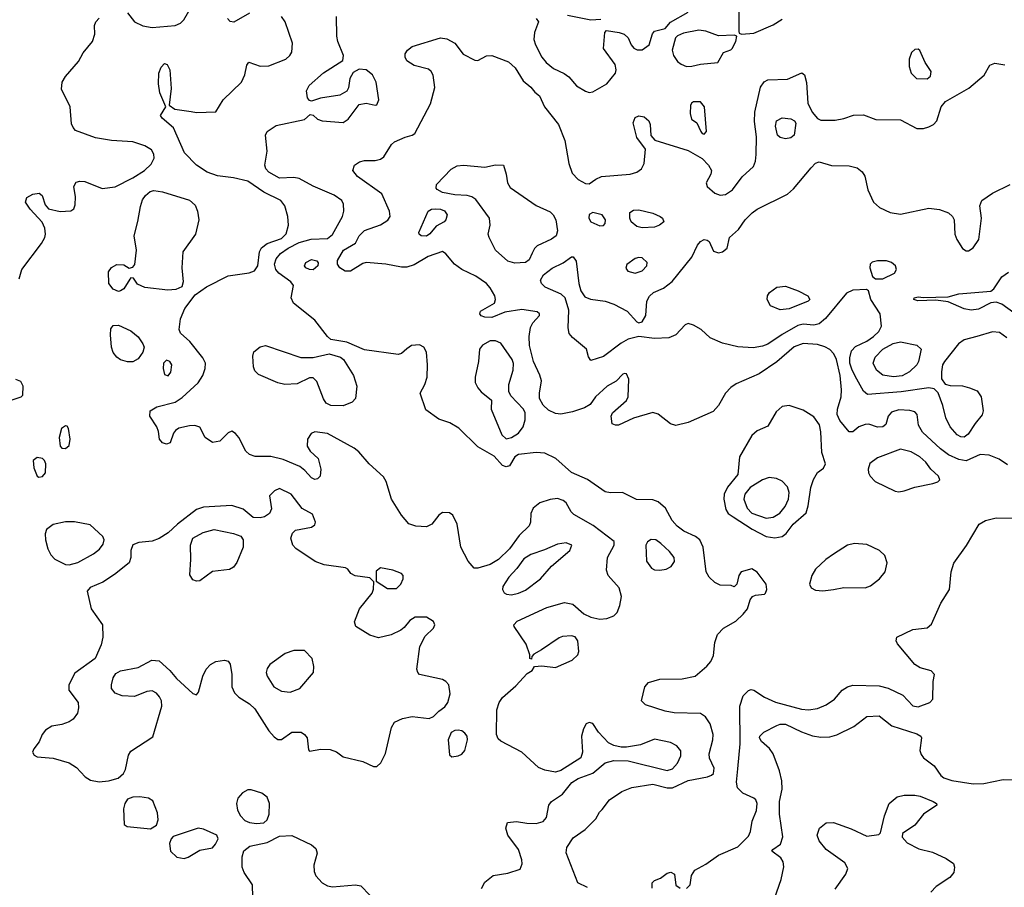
# Model space of a CAD drawing. Extents: x 1173029 to 1307123, y 522559 to 678521.
# Tile 92 of 256: x 1203856 to 1209421, y 557730 to 562638. Entities that reach past the tile are written whole.
import ezdxf

# ---------------------------------------------------------------- set-up
doc = ezdxf.new("R2010")
doc.units = 0

msp = doc.modelspace()

# ---------------------------------------------------------------- linework, layer by layer
at = {"layer": '0CON10XD'}
for points in [[(1204465, 562676.7), (1204504, 562625), (1204552.4, 562602.4), (1204605, 562593.5), (1204735, 562604.6), (1204765, 562618.5), (1204783.2, 562636.8), (1204889.1, 562820.9)], [(1205155.5, 562674.5), (1205066.1, 562623.9), (1205045, 562626.7), (1205031.2, 562645)], [(1206776, 562645), (1206788, 562625), (1206765.5, 562565), (1206762.9, 562525), (1206770.9, 562495), (1206807.1, 562425), (1206831.8, 562395), (1206872.4, 562362.4), (1206934.1, 562334.1), (1206960.8, 562315), (1207003.8, 562263.8), (1207055, 562232.7), (1207075, 562226.5), (1207095, 562229.1), (1207174.6, 562275.4), (1207224.4, 562335), (1207228.1, 562355), (1207221.4, 562385), (1207156.7, 562475), (1207162.5, 562565), (1207173, 562577), (1207245, 562565.7), (1207273.3, 562555), (1207294.4, 562534.4), (1207312.5, 562495), (1207327.6, 562477.6), (1207347, 562467), (1207375, 562467.5), (1207414.3, 562495.7), (1207432.7, 562557.3), (1207445, 562572.5), (1207505, 562587.5), (1207535, 562623.3), (1207635, 562680)], [(1207920.6, 562715), (1207921.2, 562571.2), (1207922.5, 562562.5), (1207936.2, 562556.2), (1208005, 562561.2), (1208115, 562609.5), (1208165, 562640)], [(1203853, 561173), (1203867.5, 561225), (1203978.8, 561371.2), (1203998.2, 561405), (1204002.7, 561425), (1203998.9, 561458.9), (1203982.4, 561492.4), (1203915.5, 561565.5), (1203888, 561605), (1203897.1, 561632.9), (1203929.7, 561650.3), (1203965.7, 561655.7), (1203983.1, 561643.1), (1204000, 561590), (1204018.7, 561568.7), (1204085, 561553.3), (1204145, 561555.8), (1204161.9, 561568.1), (1204169.2, 561590.8), (1204170.9, 561635), (1204161.2, 561695), (1204175, 561718.8), (1204195.7, 561724.3), (1204225, 561722.2), (1204322.9, 561682.9), (1204395, 561692.3), (1204495, 561743.3), (1204560.6, 561785), (1204599.4, 561820.6), (1204616.7, 561855), (1204615, 561876.7), (1204601.5, 561901.5), (1204562.5, 561925), (1204495, 561946.6), (1204375, 561954.6), (1204285, 561969.4), (1204171.2, 562011.2), (1204157.3, 562027.3), (1204149.7, 562049.7), (1204141.9, 562145), (1204093.1, 562245), (1204096.2, 562285), (1204115, 562317.1), (1204187.9, 562402.1), (1204215, 562450), (1204268, 562515), (1204280, 562555), (1204278, 562605), (1204286.2, 562625), (1204304.5, 562645.5)], [(1206674.6, 557944.6), (1206615.7, 558025), (1206603.8, 558065), (1206613.6, 558096.4), (1206665, 558103.3), (1206723.2, 558093.2), (1206775, 558092.2), (1206815, 558102.5), (1206834.1, 558125.9), (1206846.2, 558195), (1206862, 558215), (1206925, 558256.9), (1206976, 558324), (1207013.4, 558346.6), (1207095, 558376.5), (1207165, 558434.3), (1207215, 558447.5), (1207295, 558445.6), (1207515, 558390.4), (1207545, 558400), (1207575, 558433.1), (1207593.6, 558475), (1207592.4, 558502.4), (1207570.5, 558530.5), (1207535, 558550), (1207445, 558568.8), (1207365, 558535.5), (1207285, 558522.2), (1207255, 558523.1), (1207215, 558532.5), (1207185, 558548), (1207128.3, 558608.3), (1207095, 558656.9), (1207075, 558663.3), (1207057.5, 558655), (1207042.6, 558627.4), (1207032.2, 558585), (1207037.5, 558495), (1207026.9, 558463.1), (1206915, 558391.4), (1206885, 558382.2), (1206825, 558393.5), (1206788.1, 558408.1), (1206695, 558495.5), (1206576.2, 558556.2), (1206560.2, 558570.2), (1206551.5, 558595), (1206552.5, 558735), (1206565.4, 558775), (1206585.7, 558804.3), (1206660.9, 558869.2), (1206725, 558940), (1206753, 558957), (1206765, 558980), (1206807.5, 558982.5), (1206885, 558974.4), (1206979.2, 559015), (1207010.6, 559045), (1207016.5, 559065), (1207010.6, 559125), (1206996.4, 559146.4), (1206975, 559152.5), (1206925, 559148.1), (1206905, 559140.6), (1206805.8, 559074.2), (1206761.7, 559048.3), (1206750, 559035), (1206748.3, 559021.7), (1206740, 559025), (1206740, 559045), (1206718.8, 559105), (1206650.8, 559205), (1206649.2, 559215), (1206667.1, 559235), (1206835, 559313.6), (1206935, 559341.4), (1206982.1, 559332.1), (1207045, 559278), (1207085, 559258.6), (1207135, 559246.9), (1207175, 559250), (1207214.4, 559265.6), (1207232.5, 559285), (1207248.1, 559325), (1207257.8, 559375), (1207244.7, 559424.7), (1207182.9, 559495), (1207172.9, 559525), (1207178.1, 559595), (1207216.2, 559665), (1207216.1, 559686.1), (1207096.6, 559776.6), (1206988.6, 559838.6), (1206972.3, 559855), (1206945.6, 559905), (1206928.7, 559918.7), (1206895, 559929.6), (1206854.5, 559924.5), (1206795.8, 559904.2), (1206758.2, 559875), (1206744.7, 559845.3), (1206743.6, 559795), (1206736.4, 559775), (1206680.1, 559719.9), (1206624.7, 559645), (1206562.3, 559585), (1206515, 559555.9), (1206445, 559535.6), (1206425.7, 559535.7), (1206390, 559575), (1206350, 559655), (1206329.2, 559785), (1206303.3, 559835), (1206285, 559848), (1206245, 559850.8), (1206225, 559836), (1206185.4, 559784.6), (1206155, 559769.4), (1206095, 559772.7), (1206056.1, 559786.1), (1206014.4, 559835), (1205957.1, 559925), (1205926.7, 560025), (1205911.4, 560051.4), (1205831.2, 560125), (1205773.8, 560193.8), (1205746.2, 560213.8), (1205595, 560296.4), (1205525, 560307.1), (1205502.6, 560297.4), (1205482.9, 560265), (1205481.4, 560225), (1205498, 560198), (1205543.5, 560155), (1205558.9, 560095), (1205554.2, 560055), (1205539.6, 560040.4), (1205525, 560036.9), (1205505, 560046.9), (1205468.2, 560088.2), (1205439.9, 560109.9), (1205345, 560150.5), (1205275, 560166.7), (1205187.5, 560167.5), (1205155, 560178.8), (1205135, 560196.7), (1205094.3, 560275), (1205075, 560298), (1205055, 560310), (1205035, 560300.8), (1204986.6, 560253.4), (1204945.5, 560245.5), (1204904.6, 560274.6), (1204873.6, 560333.6), (1204845, 560343.3), (1204815, 560340.6), (1204755, 560328), (1204737.5, 560315), (1204725, 560300), (1204706.7, 560245), (1204685, 560236.2), (1204663.3, 560245), (1204646.7, 560265), (1204640.7, 560309.3), (1204631.2, 560335), (1204592, 560395), (1204594, 560425), (1204631.7, 560448.3), (1204734, 560475), (1204775, 560500.5), (1204865, 560583.3), (1204890.9, 560625), (1204903.6, 560665), (1204905.5, 560695), (1204891.5, 560725), (1204817.2, 560817.2), (1204765.8, 560865), (1204756.9, 560885), (1204765, 560946.7), (1204790, 561005), (1204848.6, 561081.4), (1204912.4, 561127.6), (1205035, 561189.8), (1205153.5, 561206.5), (1205182.8, 561217.2), (1205201.7, 561245), (1205211.1, 561325), (1205222.6, 561347.4), (1205255, 561371.2), (1205335, 561400.6), (1205363.1, 561426.9), (1205374.7, 561474.7), (1205371.6, 561525), (1205355.4, 561585), (1205331.1, 561615), (1205235, 561662.3), (1205145, 561725.3), (1205063.9, 561743.9), (1204974.8, 561754.8), (1204915.7, 561775), (1204854.8, 561814.8), (1204787.3, 561885), (1204725.9, 562025.9), (1204660.5, 562080.5), (1204652.5, 562095), (1204682.5, 562145), (1204648.5, 562225), (1204640.9, 562275), (1204642.7, 562335), (1204655, 562369.2), (1204675, 562390), (1204688.6, 562385), (1204705.4, 562355), (1204711.4, 562248.6), (1204700, 562155), (1204732.5, 562132.5), (1204825, 562118.6), (1204855, 562113.1), (1204965, 562117.5), (1205005.7, 562185), (1205110, 562285), (1205129.2, 562325), (1205139.5, 562380.5), (1205151.7, 562398.3), (1205215.4, 562375.4), (1205265, 562377.5), (1205360.8, 562415), (1205382.9, 562435), (1205394.4, 562455), (1205397.1, 562505), (1205356.5, 562625), (1205335.3, 562655.3)], [(1205634.2, 561645.8), (1205515, 561697.1), (1205435, 561739.6), (1205405, 561745.4), (1205325, 561741.8), (1205263.5, 561775), (1205247.5, 561795), (1205242.5, 561815), (1205254.6, 561895), (1205245.6, 561985), (1205255, 562006), (1205305, 562038.6), (1205465, 562072.5), (1205498.3, 562101.7), (1205515, 562097.5), (1205540, 562075), (1205565, 562065.7), (1205685, 562055.7), (1205712.5, 562075), (1205775, 562158), (1205815, 562165.8), (1205865, 562154), (1205875, 562156.7), (1205885.8, 562185), (1205870.6, 562285), (1205849.4, 562325), (1205815, 562354.5), (1205775, 562357.8), (1205741.3, 562338.7), (1205722.9, 562305), (1205715, 562252.5), (1205705.6, 562234.4), (1205665, 562211.1), (1205556.9, 562193.1), (1205505, 562177.5), (1205495, 562180), (1205482.5, 562195), (1205476.7, 562235), (1205492, 562265), (1205572.3, 562337.7), (1205682.9, 562407.1), (1205687.1, 562435), (1205654.7, 562514.7), (1205648.2, 562545), (1205646.8, 562656.8)], [(1207141.7, 562638.3), (1207085, 562634.2), (1206952.4, 562662.4)], [(1207625, 562372.9), (1207655, 562374.4), (1207705, 562385.5), (1207802.5, 562395), (1207835, 562452.5), (1207875, 562466.7), (1207883.3, 562475), (1207903.8, 562515), (1207910, 562545), (1207895, 562550), (1207805, 562546.7), (1207735, 562573.8), (1207695, 562578.5), (1207608.8, 562561.2), (1207573.9, 562546.1), (1207563.3, 562535), (1207544.1, 562465.9), (1207552, 562435), (1207575, 562402), (1207595.4, 562385.4), (1207625, 562372.9)], [(1207176, 560565), (1207110.5, 560505), (1207079.6, 560460.4), (1207047.8, 560442.2), (1206980.2, 560419.8), (1206915, 560406.7), (1206885, 560410), (1206845, 560429.4), (1206815, 560458.1), (1206794.7, 560495), (1206793.5, 560525), (1206805.3, 560595.3), (1206796.8, 560626.8), (1206760.4, 560705), (1206738.2, 560795), (1206736.2, 560845), (1206743.4, 560896.6), (1206756.2, 560923.8), (1206793.8, 560965), (1206793.3, 560975), (1206780, 560985), (1206695, 560999.5), (1206597.4, 560982.6), (1206525, 560953.8), (1206484.6, 560954.6), (1206465, 560962.5), (1206456, 560975), (1206461.3, 560988.7), (1206540, 561035), (1206545.6, 561054.4), (1206541.1, 561075), (1206515, 561122), (1206494.3, 561145), (1206435, 561186.9), (1206356, 561224), (1206314.1, 561254.1), (1206265, 561314.3), (1206245, 561326.5), (1206165, 561298.1), (1206085, 561250.9), (1206045, 561238.5), (1206015, 561237.3), (1205925, 561255.5), (1205815, 561264), (1205795, 561258), (1205725, 561214.7), (1205695, 561216), (1205664.6, 561235), (1205653.2, 561255), (1205653.1, 561275), (1205685.6, 561335), (1205755, 561373.8), (1205775.7, 561415), (1205804.2, 561445), (1205895, 561477.8), (1205936.2, 561503.8), (1205950, 561525), (1205945.8, 561555), (1205903.7, 561653.7), (1205765, 561751.1), (1205739.4, 561785), (1205748.6, 561815), (1205776, 561834), (1205805, 561842.1), (1205865, 561840.8), (1205895, 561848), (1205915, 561861.2), (1205958.3, 561931.7), (1205975, 561946.2), (1206035, 561974.2), (1206075, 561984.3), (1206090, 561995), (1206177.9, 562162.1), (1206203.1, 562255), (1206193.9, 562323.9), (1206182.2, 562345), (1206167.1, 562357.1), (1206085, 562377.8), (1206044.4, 562405), (1206034.4, 562425), (1206035.6, 562445), (1206047.1, 562465), (1206075, 562486.5), (1206235, 562534.4), (1206270.3, 562530.3), (1206316.2, 562505), (1206363.2, 562443.2), (1206428.3, 562408.3), (1206445, 562406.2), (1206495, 562433.8), (1206523.9, 562436.1), (1206619.8, 562399.8), (1206656.2, 562366.2), (1206701.2, 562291.2), (1206745, 562256), (1206767, 562227), (1206795, 562206.7), (1206822.7, 562145), (1206901.1, 562045), (1206936.5, 561955), (1206960, 561825), (1206979.7, 561769.7), (1207013.2, 561733.2), (1207055, 561712), (1207075, 561710), (1207113.3, 561736.7), (1207145, 561750), (1207306.7, 561765), (1207344.6, 561775.4), (1207370.8, 561795), (1207385.5, 561824.5), (1207392.5, 561905), (1207345, 561972), (1207323.3, 562055), (1207334, 562085), (1207355, 562094.3), (1207385, 562088.6), (1207412, 562065), (1207420, 562045), (1207422.7, 561982.7), (1207445.7, 561955.7), (1207635, 561898.7), (1207712.7, 561852.7), (1207750, 561815), (1207765.7, 561785), (1207761.9, 561765), (1207735.6, 561715), (1207741.1, 561695), (1207785, 561656.9), (1207815, 561644.6), (1207845, 561648.8), (1207885.6, 561675), (1207940.6, 561749.4), (1208003, 561807), (1208015, 561837.5), (1208019.1, 561875), (1208021, 561975), (1208008.5, 562061.5), (1208012, 562115), (1208043.4, 562256.6), (1208064.5, 562285.5), (1208085, 562298), (1208195, 562300.7), (1208277.6, 562337.6), (1208291.1, 562325), (1208302.7, 562282.7), (1208310.7, 562165), (1208335.8, 562115), (1208365, 562079.6), (1208385, 562070), (1208465, 562069.1), (1208515, 562078.9), (1208568.3, 562098.3), (1208625, 562100), (1208695, 562073.3), (1208835, 562072.2), (1208927, 562023), (1208965, 562023.3), (1208995, 562031.1), (1209020.8, 562045), (1209039.4, 562065), (1209065.4, 562144.6), (1209089.5, 562175), (1209220.1, 562249.9), (1209306.9, 562323.1), (1209339.1, 562380.9), (1209367.9, 562392.1), (1209425, 562381.8)], [(1208985, 562303.3), (1209005, 562317.5), (1209008.8, 562345), (1208975, 562396.2), (1208943.4, 562463.4), (1208935, 562470.8), (1208915, 562469.4), (1208897.6, 562452.4), (1208882.7, 562415), (1208883.1, 562373.1), (1208894.5, 562335), (1208925, 562304.3), (1208985, 562303.3)], [(1207725, 561991.2), (1207738.8, 562005), (1207727.5, 562145), (1207705, 562173.3), (1207665, 562172.5), (1207652.5, 562165), (1207647, 562153), (1207646.4, 562106.4), (1207653.8, 562075), (1207683.9, 562053.9), (1207706.7, 562005), (1207713.3, 561995), (1207725, 561991.2)], [(1208185, 561964.7), (1208155, 561971.8), (1208138.6, 561985), (1208128.1, 562035), (1208132.9, 562065), (1208165, 562082.1), (1208215, 562077.1), (1208235.3, 562065.3), (1208243.2, 562053.2), (1208234.3, 561985), (1208215, 561970.4), (1208185, 561964.7)], [(1206655, 561260), (1206615, 561272), (1206546.2, 561335), (1206508.8, 561405), (1206503.8, 561425), (1206516.2, 561475), (1206512, 561515), (1206435, 561620), (1206412.5, 561635), (1206385, 561642.5), (1206315, 561647.1), (1206245, 561660), (1206215, 561676.7), (1206210, 561685), (1206212.5, 561705), (1206295, 561792.9), (1206329.5, 561810.5), (1206365, 561814.6), (1206485, 561804), (1206545, 561816.2), (1206590, 561815), (1206606, 561765), (1206612.5, 561715), (1206628.8, 561688.8), (1206775, 561586.7), (1206855, 561551.8), (1206871.5, 561535), (1206886.5, 561505), (1206895.8, 561444.2), (1206888, 561415), (1206862.7, 561397.3), (1206780.8, 561359.2), (1206765.5, 561344.5), (1206752.6, 561317.4), (1206735, 561278.8), (1206715, 561264), (1206655, 561260)], [(1208587.3, 560605), (1208561, 560655), (1208549, 560695), (1208548.8, 560725), (1208558.5, 560765), (1208580.1, 560789.9), (1208645, 560819.7), (1208681.5, 560845), (1208712.7, 560875), (1208727.3, 560905), (1208719.2, 560975), (1208666.5, 561055), (1208654, 561104), (1208642.3, 561112.3), (1208565, 561108.9), (1208528.8, 561091.2), (1208411.6, 560948.4), (1208375, 560917.3), (1208345, 560910.4), (1208285, 560915.3), (1208255, 560907.2), (1208165, 560857.1), (1208085, 560802.3), (1208055, 560790.8), (1208002.4, 560782.4), (1207915, 560787.1), (1207828.1, 560808.1), (1207759.1, 560839.1), (1207708, 560885), (1207665, 560910), (1207635, 560919.2), (1207617.6, 560912.4), (1207564.2, 560855), (1207525, 560838.2), (1207445, 560833.9), (1207355, 560846.7), (1207295, 560830.4), (1207255, 560808.9), (1207155, 560732.2), (1207085, 560710), (1207071.2, 560731.2), (1207060.6, 560775), (1206979.9, 560839.9), (1206962.7, 560862.7), (1206955.9, 560895), (1206959.1, 560995), (1206939.1, 561065), (1206915.8, 561085.8), (1206826.7, 561125), (1206805.6, 561145), (1206800.6, 561165), (1206816.2, 561193.8), (1206865, 561231.9), (1206927.4, 561262.6), (1206975, 561296.7), (1206985, 561296.7), (1207001.2, 561271.2), (1207016.9, 561145), (1207028.5, 561105), (1207051.1, 561071.1), (1207082.4, 561057.6), (1207165, 561046.1), (1207215, 561029.1), (1207288.8, 560988.8), (1207345, 560928.6), (1207355, 560922.9), (1207375, 560929.2), (1207395.5, 560965), (1207400.5, 561045), (1207415, 561074.3), (1207439.2, 561095), (1207495, 561120), (1207543.3, 561156.7), (1207656, 561295), (1207687.9, 561362.1), (1207705, 561383.8), (1207725, 561393.8), (1207741.7, 561391.7), (1207752.3, 561382.3), (1207778.3, 561328.3), (1207805, 561318.6), (1207828.8, 561325), (1207854.2, 561345.8), (1207868.8, 561405), (1207919.5, 561450.5), (1207956.7, 561505), (1207995.3, 561544.7), (1208025, 561565.5), (1208195, 561650.7), (1208229.3, 561680.7), (1208329.3, 561799.3), (1208355, 561827.1), (1208375, 561833.8), (1208445, 561813.8), (1208545, 561810.5), (1208589.4, 561799.4), (1208617.6, 561777.6), (1208633, 561753), (1208649.4, 561675), (1208682.2, 561605), (1208715.7, 561575), (1208777, 561547), (1208835, 561537.7), (1208995, 561571.8), (1209055, 561563.8), (1209106, 561545), (1209128.6, 561525), (1209137.8, 561505), (1209142.2, 561425), (1209153.3, 561395), (1209185, 561344), (1209205, 561330), (1209218.8, 561331.2), (1209245, 561346.7), (1209278.1, 561395), (1209292.9, 561515), (1209283.1, 561585), (1209294.7, 561615.3), (1209355, 561657.1), (1209455.3, 561704.7)], [(1204415, 561100), (1204385, 561113.3), (1204360, 561145), (1204358.3, 561211.7), (1204374.5, 561235.5), (1204405, 561254), (1204445, 561251.2), (1204475, 561232.5), (1204495, 561237.5), (1204507, 561253), (1204516.9, 561335), (1204503.5, 561415), (1204524.4, 561495.6), (1204538.2, 561581.8), (1204551, 561619), (1204567.2, 561642.8), (1204593.9, 561666.1), (1204615, 561671.1), (1204663.3, 561663.3), (1204815, 561617.8), (1204848, 561588), (1204861.9, 561555), (1204868.9, 561505), (1204848.8, 561425), (1204778.9, 561325), (1204773.1, 561235), (1204780, 561155), (1204772.3, 561127.7), (1204737.6, 561112.4), (1204692.4, 561107.6), (1204563.8, 561123.8), (1204521.4, 561141.4), (1204500, 561175), (1204485, 561177.5), (1204479.3, 561170.7), (1204443.9, 561116.1), (1204425, 561103.3), (1204415, 561100)], [(1207065, 557730), (1207010, 557755), (1206944.5, 557925), (1206949.5, 557955), (1206985, 558010), (1207052.6, 558057.4), (1207113, 558117), (1207133.3, 558155), (1207149.2, 558170.8), (1207190, 558225), (1207258.6, 558271.4), (1207316.2, 558295), (1207435, 558313.9), (1207515, 558293.3), (1207545, 558293.3), (1207635, 558334.7), (1207743.3, 558355), (1207766.2, 558363.8), (1207777.5, 558375), (1207781.1, 558405), (1207755, 558461.2), (1207752.3, 558485), (1207774.5, 558565), (1207775.5, 558595), (1207759.5, 558655), (1207733.1, 558695), (1207703.6, 558713.6), (1207555, 558718.2), (1207505, 558726.7), (1207393.2, 558763.2), (1207371.2, 558785), (1207390, 558865), (1207410.7, 558889.3), (1207475, 558907.1), (1207600.2, 558909.8), (1207674.3, 558925), (1207739.6, 558980.4), (1207761.7, 559008.3), (1207777.9, 559042.1), (1207785.5, 559115), (1207800.2, 559159.8), (1207834.5, 559195.5), (1207903.8, 559236.2), (1207945.7, 559275), (1207969.2, 559305), (1207984.1, 559355.9), (1207997.5, 559375), (1208015, 559383.3), (1208065, 559388.8), (1208071.2, 559395), (1208079.2, 559415), (1208075.7, 559445), (1208025, 559513.8), (1207995, 559532), (1207933.3, 559515), (1207920, 559495), (1207910, 559445), (1207895, 559430), (1207877.5, 559437.5), (1207815, 559440), (1207785, 559454), (1207754, 559485), (1207735.8, 559515), (1207718.6, 559655), (1207700, 559695), (1207675.4, 559715.4), (1207610.8, 559745), (1207572.3, 559772.3), (1207543.1, 559805), (1207506.7, 559875), (1207465, 559910), (1207435, 559921.2), (1207343.3, 559923.3), (1207263.7, 559963.7), (1207195, 559961.1), (1207165, 559966.7), (1207065, 560037.5), (1206975, 560076.9), (1206885.8, 560155), (1206825, 560186.2), (1206775, 560190), (1206675, 560177.8), (1206655.5, 560164.5), (1206625, 560114), (1206605, 560108), (1206585, 560116), (1206538.1, 560168.1), (1206445, 560221.2), (1206337.9, 560327.9), (1206286.8, 560356.8), (1206225, 560378.9), (1206151.2, 560431.2), (1206120, 560525), (1206145.8, 560574.2), (1206158.6, 560615), (1206161.4, 560685), (1206155, 560757.5), (1206141.2, 560785), (1206115, 560798), (1206070, 560795), (1206045, 560776.7), (1206015, 560748.8), (1205995, 560744.3), (1205805, 560770.6), (1205705, 560814.4), (1205615, 560828.6), (1205595, 560845.6), (1205525, 560938.2), (1205403.8, 561033.8), (1205391.1, 561065), (1205403.6, 561135), (1205389.1, 561155), (1205321.5, 561205), (1205303.5, 561225), (1205295.9, 561255), (1205305.9, 561285), (1205330.8, 561315), (1205373.1, 561345), (1205435, 561377.1), (1205503.9, 561396.1), (1205595, 561400.3), (1205625, 561423.6), (1205681.1, 561525), (1205688.9, 561555), (1205685.5, 561595), (1205676.7, 561615), (1205634.2, 561645.8)], [(1206155, 561413.8), (1206125.6, 561415.6), (1206114.4, 561424.4), (1206112.9, 561435), (1206164.6, 561555.4), (1206184.3, 561565.7), (1206205, 561567.5), (1206235, 561565.8), (1206256.8, 561556.8), (1206271.4, 561535), (1206264.2, 561505), (1206255, 561494.4), (1206209.6, 561470.4), (1206175, 561426.9), (1206155, 561413.8)], [(1207375, 561460.5), (1207345, 561468.1), (1207312.9, 561495), (1207304.2, 561515.8), (1207305, 561547.5), (1207325, 561560.8), (1207355, 561562.5), (1207435, 561543.6), (1207476.2, 561525), (1207490, 561515), (1207496.7, 561495), (1207473.3, 561475), (1207445, 561464.4), (1207375, 561460.5)], [(1207135, 561471.4), (1207155, 561474.2), (1207164.4, 561485.6), (1207166.4, 561505), (1207148, 561535), (1207095, 561547.1), (1207075, 561536.7), (1207072.9, 561515), (1207085, 561494.3), (1207135, 561471.4)], [(1205515, 561223.3), (1205495, 561224.6), (1205474.2, 561235), (1205465.7, 561245), (1205472.5, 561265), (1205505, 561280.8), (1205534.6, 561274.6), (1205542.8, 561262.8), (1205541.8, 561245), (1205515, 561223.3)], [(1207335, 561204.6), (1207375, 561216.7), (1207400.6, 561245), (1207402.9, 561265), (1207375, 561290), (1207355, 561293.5), (1207335, 561287.5), (1207287, 561253), (1207282.9, 561232.9), (1207293.8, 561215), (1207335, 561204.6)], [(1208692.5, 561172.5), (1208735, 561172.9), (1208801.2, 561205), (1208811.2, 561225), (1208806, 561245), (1208783.8, 561265), (1208755, 561274.4), (1208705, 561274.4), (1208674.2, 561265.8), (1208663.8, 561255), (1208661.2, 561235), (1208675.9, 561185.9), (1208692.5, 561172.5)], [(1209475, 560979.5), (1209408.2, 561028.2), (1209375, 561040.9), (1209345, 561035.5), (1209275, 561000.5), (1209235, 560994.4), (1209195, 561002.5), (1209105, 561041.2), (1209035, 561051.2), (1208931.7, 561048.3), (1208910, 561055), (1208911.2, 561065), (1208935, 561070.8), (1208965, 561066), (1209105, 561070), (1209165, 561086.9), (1209345, 561102.5), (1209362, 561115), (1209406.7, 561183.3), (1209445, 561210.6)], [(1208155, 560996.1), (1208099.7, 561019.7), (1208080.8, 561055), (1208082.9, 561075), (1208094.5, 561095.5), (1208135, 561124.4), (1208185, 561131.2), (1208255.7, 561105), (1208310, 561075), (1208321.9, 561055), (1208312.9, 561045), (1208205, 561002.6), (1208155, 560996.1)], [(1204465, 560701.8), (1204425, 560714.5), (1204405, 560728.5), (1204385.2, 560755.2), (1204375.3, 560785), (1204368.5, 560855), (1204371.5, 560888.5), (1204385, 560908.6), (1204415, 560910.5), (1204485, 560877.7), (1204525, 560843.8), (1204551.6, 560805), (1204559.1, 560785), (1204551.8, 560758.2), (1204525, 560720.5), (1204495, 560702.7), (1204465, 560701.8)], [(1209435, 560838.9), (1209395, 560868.5), (1209355, 560872.1), (1209265.4, 560845.4), (1209195, 560827.2), (1209162.9, 560805), (1209082.5, 560705), (1209072.5, 560685), (1209065.9, 560645.9), (1209066.1, 560606.1), (1209086.2, 560576.2), (1209115, 560569.2), (1209185, 560566.4), (1209225, 560556.4), (1209268.7, 560538.7), (1209290.6, 560505), (1209301.2, 560425), (1209296.6, 560403.4), (1209255.9, 560354.1), (1209217.1, 560292.9), (1209195, 560277.3), (1209175, 560279.1), (1209155, 560290), (1209114.5, 560335), (1209090, 560385), (1209074.7, 560454.7), (1209047.5, 560527.5), (1209025, 560550), (1208995, 560555.7), (1208837.5, 560532.5), (1208648.3, 560518.3), (1208625, 560536.9), (1208587.3, 560605)], [(1205685, 560454.6), (1205615, 560454.7), (1205588.1, 560468.1), (1205572.4, 560492.4), (1205535, 560590.8), (1205515, 560611.4), (1205495, 560611.4), (1205425, 560578.5), (1205353.7, 560573.7), (1205315, 560583.1), (1205205, 560630.6), (1205185, 560652), (1205178.2, 560675), (1205174.5, 560735.5), (1205180.3, 560759.7), (1205215, 560787.1), (1205245, 560794.3), (1205445, 560728), (1205515, 560728), (1205605, 560748.2), (1205669.3, 560729.3), (1205685.5, 560715.5), (1205742.9, 560625), (1205762.5, 560565), (1205754.2, 560495), (1205734.6, 560475.4), (1205685, 560454.6)], [(1206605, 560266.2), (1206635, 560274.2), (1206675, 560299.2), (1206701.9, 560335), (1206713.5, 560375), (1206712.5, 560415), (1206703.1, 560435), (1206631.2, 560511.2), (1206621.2, 560535), (1206620.8, 560575), (1206645.4, 560655), (1206646.6, 560693.4), (1206640, 560715), (1206575, 560808.1), (1206545, 560821.5), (1206515, 560820.7), (1206472.4, 560797.6), (1206454.5, 560775), (1206450, 560705), (1206431.1, 560615), (1206430.6, 560585), (1206445, 560556.2), (1206465, 560533.8), (1206522.5, 560485), (1206520, 560435), (1206580.3, 560290.3), (1206605, 560266.2)], [(1209439.4, 560119.4), (1209392.6, 560152.6), (1209335, 560175.4), (1209285, 560177.9), (1209205, 560142.7), (1209165, 560150), (1209106, 560176), (1209060.1, 560210.1), (1208959.1, 560305), (1208937.3, 560345), (1208929.4, 560405), (1208915, 560419.5), (1208887.7, 560427.7), (1208825, 560431.3), (1208783, 560417), (1208764.3, 560395), (1208751.2, 560348.8), (1208735, 560334.2), (1208705, 560332.9), (1208655, 560349.1), (1208635, 560348.8), (1208600, 560335), (1208565, 560306.2), (1208545, 560306.7), (1208491.1, 560371.1), (1208476.2, 560405), (1208478.5, 560435), (1208499.5, 560505), (1208501.4, 560545), (1208492.8, 560625), (1208473.5, 560715), (1208457.5, 560747.5), (1208435, 560772.5), (1208407.8, 560787.8), (1208365, 560800.3), (1208285, 560805.8), (1208233.3, 560786.7), (1208135, 560702.1), (1208036.2, 560633.8), (1207905, 560577.3), (1207875, 560557.9), (1207846.2, 560525), (1207806.7, 560455), (1207775, 560421.8), (1207635, 560360), (1207565, 560342), (1207535, 560351.2), (1207465, 560407.5), (1207435, 560415.7), (1207325.6, 560384.4), (1207240, 560345), (1207223.9, 560343.9), (1207205, 560352.5), (1207200, 560395), (1207206.4, 560413.6), (1207285, 560483.8), (1207296.2, 560505), (1207298.8, 560605), (1207286.7, 560635), (1207275, 560636.7), (1207265, 560633.3), (1207226.9, 560593.1), (1207176, 560565)], [(1208795, 560617.1), (1208735, 560628.1), (1208698.7, 560655), (1208679.4, 560695), (1208691.7, 560728.3), (1208735, 560773.9), (1208793.8, 560806.2), (1208835, 560816.4), (1208927, 560797), (1208950.6, 560775), (1208936.6, 560705), (1208926.7, 560685), (1208885, 560645.9), (1208845, 560624.3), (1208795, 560617.1)], [(1204695, 560624.2), (1204710, 560645), (1204715.7, 560685), (1204703.8, 560705), (1204685, 560712.5), (1204668.1, 560695), (1204666.7, 560665), (1204675, 560631.2), (1204695, 560624.2)], [(1203813.2, 560486.8), (1203865, 560504), (1203873.3, 560515), (1203876.2, 560565), (1203861.7, 560591.7), (1203835, 560602.9)], [(1208125, 559706.9), (1208165, 559714.4), (1208188.5, 559731.5), (1208228.7, 559785), (1208300.8, 559849.2), (1208312.6, 559887.4), (1208328.2, 559991.8), (1208342.7, 560037.3), (1208365, 560076), (1208399.5, 560100.5), (1208411.2, 560125), (1208390.6, 560190.6), (1208384.1, 560305.9), (1208375.9, 560345.9), (1208345, 560392.2), (1208285, 560429.2), (1208205, 560455.4), (1208165, 560449.5), (1208131.1, 560418.9), (1208085, 560339.2), (1208025, 560312), (1207994.3, 560285.7), (1207924.6, 560165.4), (1207914.6, 560065), (1207856.1, 559993.9), (1207838.4, 559955), (1207836.5, 559925), (1207846.8, 559866.8), (1207861.2, 559845), (1207887.9, 559825), (1207996.1, 559756.1), (1208075, 559715.3), (1208125, 559706.9)], [(1204115, 560211.9), (1204135, 560230), (1204141.8, 560265), (1204132.5, 560325), (1204125, 560338.8), (1204115, 560341.2), (1204092, 560325), (1204079.2, 560275), (1204083.8, 560225), (1204094.4, 560214.4), (1204115, 560211.9)], [(1208825, 559967.8), (1208855, 559972.5), (1208915, 559993.6), (1209017.5, 560015), (1209046, 560024), (1209057.5, 560035), (1209050, 560055), (1209005.3, 560095.3), (1208977.5, 560135), (1208944.5, 560165), (1208895.6, 560194.4), (1208835, 560207.7), (1208705, 560158.7), (1208661.7, 560128.3), (1208652.5, 560095), (1208654.2, 560075), (1208663.1, 560055), (1208691.1, 560025), (1208805, 559971.5), (1208825, 559967.8)], [(1203965, 560050), (1203985, 560054.2), (1204001.2, 560075), (1204003.3, 560125), (1203996.7, 560145), (1203985.8, 560155.8), (1203955, 560160.8), (1203932.5, 560145), (1203935, 560102.5), (1203955, 560055.8), (1203965, 560050)], [(1208075, 559819), (1208115, 559824.7), (1208152.5, 559847.5), (1208182.9, 559885), (1208202.1, 559925), (1208206.2, 559963.8), (1208195, 559995.7), (1208165, 560027.8), (1208133.4, 560043.4), (1208092.4, 560047.6), (1208054.8, 560035.2), (1207985, 559991.2), (1207955.3, 559955), (1207950, 559925), (1207967.1, 559875), (1207995, 559846.7), (1208075, 559819)], [(1204305, 558326.4), (1204358, 558332), (1204365, 558333.8), (1204411.9, 558348.1), (1204443.1, 558375), (1204453.7, 558396.3), (1204471.7, 558478.3), (1204485, 558500), (1204608, 558582), (1204659.5, 558755), (1204656.7, 558785), (1204647, 558807), (1204628.6, 558828.6), (1204605, 558841.4), (1204575, 558838.1), (1204505, 558810), (1204435, 558812.5), (1204395, 558828.1), (1204375.6, 558855), (1204374.5, 558875), (1204384.5, 558915.5), (1204400.3, 558939.7), (1204425, 558955.6), (1204526.1, 558973.9), (1204602.5, 559015), (1204645, 559011.2), (1204705, 558956.7), (1204741.7, 558911.7), (1204835, 558827.5), (1204855, 558820), (1204866.4, 558833.6), (1204890.8, 558925), (1204910, 558965), (1204935, 558990), (1204965, 559007.1), (1205014.1, 559015.9), (1205035, 559008.8), (1205045, 558992.5), (1205055.5, 558935), (1205055.6, 558865), (1205070.9, 558830.9), (1205094, 558805), (1205155, 558768.1), (1205185, 558740.8), (1205265, 558616.2), (1205295, 558580.8), (1205315, 558567.1), (1205335, 558567.1), (1205395, 558607.8), (1205447, 558607), (1205466, 558595), (1205480, 558575), (1205488.3, 558508.3), (1205495, 558500), (1205557.7, 558512.3), (1205610.3, 558510.3), (1205647, 558497), (1205685, 558468.8), (1205795, 558442), (1205855, 558414.2), (1205875, 558414.2), (1205896.7, 558435), (1205922.8, 558487.2), (1205957.1, 558635), (1205975, 558664.2), (1206020, 558685), (1206075, 558696.7), (1206170, 558685), (1206194.1, 558695.9), (1206225, 558726.2), (1206258.3, 558751.7), (1206275.8, 558775), (1206288.5, 558825), (1206281.4, 558875), (1206265.4, 558895.4), (1206245, 558906.7), (1206116.7, 558935), (1206106, 558945), (1206100, 558965), (1206117.9, 559092.1), (1206148.3, 559151.7), (1206195, 559196.7), (1206202.5, 559215), (1206194.5, 559234.5), (1206155, 559259.2), (1206091.7, 559258.3), (1206060.5, 559239.5), (1206029.7, 559200.3), (1206010, 559185), (1205955, 559158), (1205885, 559140.8), (1205835, 559157.1), (1205756.2, 559205), (1205747.7, 559232.3), (1205777.1, 559305), (1205848, 559395), (1205856.2, 559416.2), (1205858.3, 559458.3), (1205835, 559480), (1205752.1, 559492.1), (1205727.5, 559505), (1205710, 559530), (1205697, 559537), (1205577.5, 559555), (1205526.7, 559573.3), (1205416.2, 559646.2), (1205400, 559665), (1205389.2, 559705), (1205397.3, 559732.7), (1205415, 559751.2), (1205505, 559768), (1205525, 559780), (1205528.8, 559795), (1205510.7, 559840.7), (1205452.9, 559872.9), (1205391.2, 559955), (1205325, 559985.7), (1205297, 559973), (1205268.8, 559945), (1205279.3, 559870.7), (1205267.5, 559845), (1205240, 559825), (1205215, 559820), (1205175, 559822.5), (1205119.6, 559869.6), (1205055, 559890.9), (1204895, 559881.5), (1204855, 559868.1), (1204748, 559785), (1204695, 559735.8), (1204645, 559702.9), (1204605, 559688.1), (1204528.8, 559681.2), (1204495, 559666.7), (1204483.9, 559636.1), (1204483.8, 559595), (1204473.8, 559565), (1204391.1, 559498.9), (1204325, 559456.7), (1204254.3, 559425.7), (1204236.7, 559405), (1204260, 559305), (1204323.3, 559215), (1204325.5, 559145), (1204317.4, 559102.6), (1204282, 559025), (1204168.3, 558941.7), (1204134.3, 558875), (1204134.3, 558845), (1204185.6, 558775), (1204188.9, 558745), (1204181.9, 558715), (1204158, 558682), (1204135, 558665.7), (1204095, 558651.4), (1204037.6, 558642.4), (1204001.4, 558618.6), (1203982.5, 558595), (1203966.8, 558553.2), (1203935, 558513.3), (1203928.8, 558495), (1203937.3, 558477.3), (1203955, 558467.5), (1204045, 558461.1), (1204135, 558434.4), (1204177.8, 558407.8), (1204225.4, 558355.4), (1204257, 558337), (1204305, 558326.4)], [(1204135, 559553.8), (1204185, 559568), (1204273.8, 559616.2), (1204307.2, 559642.8), (1204328.3, 559671.7), (1204334, 559695), (1204326, 559715), (1204255, 559780.6), (1204165, 559798.5), (1204115, 559798.5), (1204045, 559782.5), (1204006.6, 559753.4), (1204000.6, 559729.4), (1204002.4, 559695), (1204014.8, 559645), (1204031.3, 559611.3), (1204055, 559585.6), (1204115, 559556.2), (1204135, 559553.8)], [(1207625, 557723.8), (1207645.5, 557744.5), (1207652.7, 557797.3), (1207672.6, 557827.4), (1207735, 557861.5), (1207805, 557913.1), (1207915, 557960), (1207975, 558020), (1207986.1, 558046.1), (1207995.8, 558105), (1208021.2, 558165), (1208023.8, 558205), (1208016.5, 558225), (1208005.6, 558235), (1207942.7, 558262.8), (1207912.6, 558292.6), (1207906.9, 558325), (1207915, 558400), (1207927.6, 558542.4), (1207927.3, 558755), (1207945.9, 558814.1), (1207975, 558843.3), (1207991.3, 558848.7), (1208005, 558845.6), (1208065, 558805.3), (1208127.6, 558777.6), (1208275, 558737.5), (1208315, 558733.8), (1208365, 558741.9), (1208415, 558762.5), (1208461.2, 558795), (1208504.5, 558845.5), (1208535.6, 558864.4), (1208565, 558872.9), (1208715, 558870.7), (1208765, 558857.2), (1208847.6, 558817.6), (1208905, 558757.5), (1208935, 558750.4), (1209001.2, 558775), (1209018, 558795), (1209020, 558895), (1209026.7, 558935), (1209007.5, 558955), (1208945, 558971.4), (1208915, 558990), (1208817.9, 559107.9), (1208810, 559125), (1208814, 559145), (1208905, 559187.8), (1208985, 559197.5), (1209010.7, 559219.3), (1209062.7, 559337.3), (1209112.1, 559415), (1209121.5, 559515), (1209136.1, 559563.9), (1209207, 559663), (1209278.6, 559785), (1209314.5, 559805.5), (1209375, 559820), (1209465, 559818.8)], [(1204855, 559461.4), (1204835, 559469.2), (1204817, 559497), (1204823.8, 559585), (1204821.5, 559665), (1204835.3, 559704.7), (1204893.4, 559736.6), (1204955, 559754.7), (1205065, 559732.2), (1205106.2, 559716.2), (1205120, 559695), (1205118.5, 559655), (1205082.4, 559567.6), (1205065, 559542), (1205042.2, 559527.8), (1204945, 559516.5), (1204875, 559464.3), (1204855, 559461.4)], [(1206635, 559384.5), (1206675, 559393.5), (1206715, 559411.1), (1206799.2, 559475), (1206862.4, 559547.6), (1206966.2, 559635), (1206976.7, 559665), (1206945, 559678), (1206895, 559672), (1206821.7, 559638.3), (1206745, 559612.7), (1206705, 559589.1), (1206665.9, 559534.1), (1206620, 559485), (1206587.6, 559432.4), (1206585.7, 559415), (1206595, 559396), (1206607.6, 559387.6), (1206635, 559384.5)], [(1207475, 559524.6), (1207510.2, 559529.8), (1207538.1, 559545), (1207557.6, 559572.4), (1207556.2, 559595), (1207529.4, 559629.4), (1207480, 559675), (1207452, 559695), (1207425, 559698.2), (1207404.3, 559685), (1207394.4, 559665), (1207398.7, 559575), (1207426.4, 559536.3), (1207445, 559526.9), (1207475, 559524.6)], [(1208395, 559407.5), (1208455, 559414.5), (1208515, 559426.4), (1208635, 559424.5), (1208664.6, 559435.4), (1208715.4, 559474.6), (1208748, 559515), (1208759.2, 559565), (1208746.6, 559606.6), (1208715.4, 559635.4), (1208645, 559668.6), (1208575, 559675.8), (1208535, 559665.7), (1208455, 559615.6), (1208412.5, 559585), (1208355, 559530), (1208334.3, 559495), (1208321.2, 559445), (1208330, 559425), (1208355, 559410.8), (1208395, 559407.5)], [(1205985, 559420), (1206011.2, 559445), (1206023.8, 559475), (1206023.3, 559495), (1206013.3, 559505), (1205965, 559524.2), (1205895, 559537.5), (1205871.7, 559518.3), (1205871.7, 559461.7), (1205935, 559421.2), (1205985, 559420)], [(1205385, 558834.4), (1205439.2, 558855), (1205517.5, 558945), (1205518.8, 558978.8), (1205508.8, 559025), (1205465, 559070), (1205405, 559070), (1205356.4, 559053.6), (1205270, 558990), (1205255, 558967.5), (1205249.2, 558945), (1205254.3, 558925), (1205292.9, 558865), (1205335, 558838.9), (1205385, 558834.4)], [(1208111.4, 557635), (1208160, 557775), (1208175.9, 557845.9), (1208172, 557875), (1208157.3, 557897.3), (1208107.5, 557935), (1208113.3, 557945), (1208155.6, 557974.4), (1208170, 558015), (1208150.8, 558145), (1208151.4, 558215), (1208165.3, 558285.3), (1208163, 558333), (1208150.1, 558390.1), (1208114, 558485), (1208095, 558515.5), (1208049.4, 558555), (1208038.1, 558575), (1208039.4, 558585), (1208062, 558608), (1208134.8, 558645.3), (1208155, 558653.2), (1208185, 558653.2), (1208275, 558609.3), (1208337.4, 558587.4), (1208385, 558580), (1208435, 558581.3), (1208475, 558592.7), (1208570.9, 558639.2), (1208645, 558696.4), (1208715, 558700), (1208785, 558644.5), (1208927.9, 558597.9), (1208948.8, 558585), (1208954, 558575), (1208943.3, 558505), (1208950.8, 558480.8), (1208965, 558462.5), (1209025, 558417.9), (1209062.6, 558362.6), (1209079, 558349), (1209125, 558334.7), (1209246.2, 558316.2), (1209305, 558318.2), (1209415, 558340.6), (1209555, 558336.5)], [(1206298.3, 558468.3), (1206335, 558473.3), (1206355, 558483.8), (1206372.5, 558505), (1206387.8, 558565), (1206384.4, 558585), (1206373, 558603), (1206355, 558615.7), (1206335, 558620), (1206315, 558617.5), (1206294.4, 558605.6), (1206278, 558565), (1206285, 558480), (1206298.3, 558468.3)], [(1205195, 558090.7), (1205235, 558094.7), (1205255, 558112.5), (1205266.9, 558145), (1205267.2, 558205), (1205255, 558239.4), (1205225, 558263.5), (1205165, 558281.4), (1205145, 558281.4), (1205115, 558265.6), (1205089.4, 558235), (1205080.5, 558205), (1205087, 558167), (1205104, 558134), (1205128.8, 558108.8), (1205155, 558097.1), (1205195, 558090.7)], [(1204595, 558062), (1204628.3, 558081.7), (1204638.8, 558111.2), (1204635, 558152.5), (1204608.8, 558218.8), (1204584.5, 558234.5), (1204535, 558242.5), (1204495, 558240.9), (1204465, 558228.6), (1204449.4, 558205), (1204442.2, 558175), (1204446.7, 558085), (1204464, 558074), (1204595, 558062)], [(1208465, 557720.6), (1208525.5, 557805), (1208536.4, 557836.4), (1208519.4, 557869.4), (1208413.6, 557943.7), (1208375, 557994.2), (1208363.5, 558025), (1208377.1, 558065), (1208415, 558094.4), (1208455, 558097.3), (1208555, 558060.9), (1208645, 558019.1), (1208711.7, 558028.3), (1208721.7, 558038.3), (1208744.4, 558135), (1208770.8, 558205), (1208815, 558241.9), (1208855, 558251.2), (1208915, 558252), (1208945, 558245.3), (1209020, 558215), (1209037.5, 558205), (1209040, 558195), (1208965.3, 558144.7), (1208915, 558082), (1208846.7, 558035), (1208843.9, 558013.9), (1208872.7, 557982.7), (1208938.3, 557948.3), (1209015, 557930), (1209093.3, 557893.3), (1209134.5, 557864.5), (1209140, 557845), (1209136.4, 557813.6), (1209113.6, 557786.4), (1209035.5, 557734.5), (1209006.8, 557703.2)], [(1204785, 557893.5), (1204808.9, 557901.1), (1204875, 557940), (1204945, 557954.2), (1204962.9, 557975), (1204976.9, 558005), (1204970.8, 558025), (1204895, 558059.5), (1204865, 558065.6), (1204722.7, 558017.3), (1204711.2, 558005), (1204702.3, 557977.7), (1204709.2, 557935), (1204745, 557900.6), (1204785, 557893.5)], [(1205173.1, 557675), (1205171.2, 557745), (1205125.5, 557815), (1205113.6, 557845), (1205113.6, 557903.6), (1205123.6, 557936.3), (1205156.3, 557963.7), (1205255, 557984.7), (1205325, 558019.1), (1205395, 558023.8), (1205505, 557971.4), (1205529.5, 557949.5), (1205537.2, 557922.8), (1205519.4, 557855), (1205520.7, 557820.7), (1205530, 557795), (1205565.8, 557755), (1205595, 557739.1), (1205625, 557733.8), (1205755, 557744.3), (1205785, 557739.2), (1205835.5, 557685.5)], [(1206467, 557723), (1206485, 557758.6), (1206532.8, 557797.2), (1206615, 557810.8), (1206685, 557832.5), (1206695.9, 557864.1), (1206694.2, 557885), (1206674.6, 557944.6)], [(1207431.2, 557725), (1207431.2, 557755), (1207445, 557768.8), (1207478.3, 557781.7), (1207515, 557810), (1207536.1, 557816.1), (1207557.5, 557805), (1207565, 557742.5), (1207590, 557725)]]:
    msp.add_lwpolyline(points, dxfattribs=at)

doc.saveas('drawing.dxf')
